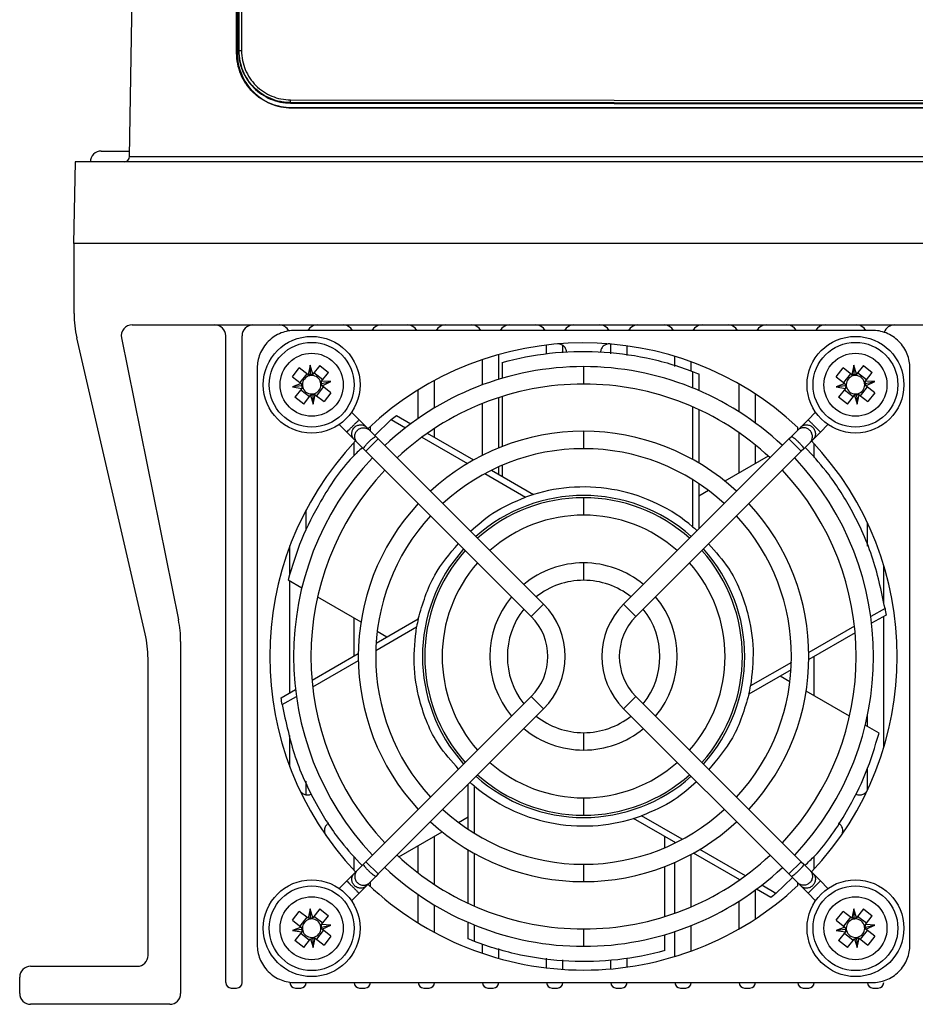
# Model space of a CAD drawing. Header units: millimetres. Extents: x 82 to 1337, y -230 to 1154.
# Tile 1 of 217: x 673 to 756, y -26 to 64. Entities that reach past the tile are written whole.
import ezdxf

# ---------------------------------------------------------------- set-up
doc = ezdxf.new("R2010")
doc.units = ezdxf.units.MM

msp = doc.modelspace()

# ---------------------------------------------------------------- linework, layer by layer
at = {"color": 7, "linetype": 'Continuous', "lineweight": 25}
for p, q in [((683.38, 51.8), (685.543, 175.72)), ((693.231, 61.308), (693.231, 156.308)), ((693.283, 156.308), (693.283, 61.308)), ((693.509, 156.499), (693.417, 61.499)), ((693.527, 156.517), (693.435, 61.517)), ((693.437, 61.521), (693.529, 156.521)), ((693.779, 156.525), (693.687, 61.526)), ((693.283, 61.308), (693.231, 61.308)), ((693.435, 61.517), (693.417, 61.499)), ((693.437, 61.521), (693.435, 61.517)), ((698.186, 56.763), (698.186, 56.756)), ((888.186, 56.579), (698.186, 56.763)), ((698.186, 56.756), (698.186, 56.721)), ((698.186, 56.756), (888.186, 56.572)), ((698.186, 56.721), (888.186, 56.537)), ((698.283, 56.308), (698.283, 56.256)), ((698.283, 56.308), (756.766, 56.308)), ((888.283, 56.256), (698.283, 56.256)), ((680.783, 52.308), (683.388, 52.308)), ((683.38, 51.8), (903.187, 51.8)), ((678.371, 51.308), (678.24, 43.808)), ((908.196, 51.308), (678.371, 51.308)), ((908.327, 43.808), (678.24, 43.808)), ((678.283, 37.36), (678.283, 43.808)), ((683.62, 36.308), (902.947, 36.308)), ((751.675, 35.812), (698.591, 35.812)), ((684.827, 7.878), (678.54, 35.11)), ((682.64, 35.11), (687.885, 9.179)), ((692.233, -24.192), (692.233, 35.308)), ((693.733, -24.192), (693.733, 35.308)), ((721.733, 33.654), (721.733, 34.457)), ((723.233, 33.746), (723.233, 34.425)), ((727.633, 33.655), (727.633, 34.55)), ((717.333, 31.307), (717.333, 33.584)), ((729.133, 33.506), (729.133, 34.38)), ((715.833, 30.799), (715.833, 33.118)), ((717.655, 32.864), (717.655, 31.403)), ((733.533, 32.489), (733.533, 33.408)), ((735.033, 32.062), (735.033, 32.906)), ((695.129, 32.35), (695.129, -20.734)), ((698.36, 31.542), (698.994, 32.353)), ((699.801, 31.722), (698.994, 32.353)), ((699.676, 31.82), (699.042, 31.008)), ((699.99, 32.593), (699.801, 31.722)), ((700.236, 31.775), (699.99, 32.593)), ((700.025, 31.707), (699.99, 32.593)), ((700.867, 32.582), (700.236, 31.775)), ((701.145, 31.265), (700.334, 31.9)), ((700.867, 32.582), (701.678, 31.948)), ((701.047, 31.141), (701.678, 31.948)), ((725.133, 32.473), (725.133, 30.873)), ((735.163, 32.025), (735.163, 30.515)), ((735.737, 31.799), (735.737, 30.274)), ((748.36, 31.542), (748.994, 32.353)), ((749.801, 31.722), (748.994, 32.353)), ((749.676, 31.82), (749.042, 31.008)), ((749.99, 32.593), (749.801, 31.722)), ((750.025, 31.707), (749.99, 32.593)), ((750.236, 31.775), (749.99, 32.593)), ((750.867, 32.582), (750.236, 31.775)), ((751.145, 31.265), (750.334, 31.9)), ((750.867, 32.582), (751.678, 31.948)), ((751.047, 31.141), (751.678, 31.948)), ((755.137, -20.734), (755.137, 32.35)), ((699.166, 30.911), (698.354, 30.611)), ((698.36, 31.542), (699.166, 30.911)), ((701.032, 30.919), (701.9, 31.099)), ((701.9, 31.099), (701.047, 31.141)), ((701.1, 30.706), (701.9, 31.099)), ((711.433, 28.685), (711.433, 31.198)), ((739.433, 28.315), (739.433, 30.865)), ((749.166, 30.911), (748.354, 30.611)), ((748.36, 31.542), (749.166, 30.911)), ((751.032, 30.919), (751.9, 31.099)), ((751.9, 31.099), (751.047, 31.141)), ((751.1, 30.706), (751.9, 31.099)), ((699.235, 30.699), (698.354, 30.611)), ((698.354, 30.611), (699.22, 30.476)), ((699.22, 30.476), (698.588, 29.669)), ((699.122, 30.351), (699.933, 29.716)), ((700.242, 29.91), (700.277, 29.023)), ((700.277, 29.023), (700.466, 29.894)), ((700.466, 29.894), (701.273, 29.263)), ((700.591, 29.797), (701.225, 30.608)), ((701.907, 30.075), (701.1, 30.706)), ((701.907, 30.075), (701.273, 29.263)), ((709.933, 27.717), (709.933, 30.329)), ((740.933, 27.288), (740.933, 29.947)), ((749.235, 30.699), (748.354, 30.611)), ((748.354, 30.611), (749.22, 30.476)), ((749.22, 30.476), (748.588, 29.669)), ((749.122, 30.351), (749.933, 29.716)), ((750.242, 29.91), (750.277, 29.023)), ((750.277, 29.023), (750.466, 29.894)), ((750.466, 29.894), (751.273, 29.263)), ((750.591, 29.797), (751.225, 30.608)), ((751.907, 30.075), (751.1, 30.706)), ((751.907, 30.075), (751.273, 29.263)), ((699.4, 29.034), (698.588, 29.669)), ((699.4, 29.034), (700.031, 29.841)), ((700.031, 29.841), (700.277, 29.023)), ((715.833, 24.318), (715.833, 29.084)), ((717.333, 24.999), (717.333, 29.629)), ((717.655, 29.732), (717.655, 25.126)), ((749.4, 29.034), (748.588, 29.669)), ((749.4, 29.034), (750.031, 29.841)), ((750.031, 29.841), (750.277, 29.023)), ((703.794, 28.279), (704.486, 27.587)), ((735.163, 28.779), (735.163, 23.933)), ((735.737, 28.52), (735.737, 23.604)), ((745.781, 27.587), (746.472, 28.279)), ((704.486, 27.587), (705.166, 26.907)), ((707.443, 27.603), (705.934, 26.139)), ((707.443, 27.603), (708.752, 26.848)), ((707.927, 27.986), (709.247, 27.224)), ((745.781, 27.587), (745.101, 26.907)), ((703.355, 26.456), (702.663, 27.147)), ((704.034, 25.776), (703.355, 26.456)), ((705.166, 26.907), (705.436, 26.637)), ((705.436, 26.637), (706.026, 26.048)), ((705.533, 26.54), (705.533, 26.978)), ((710.766, 26.347), (715.024, 23.889)), ((711.433, 25.962), (711.433, 26.798)), ((725.133, 26.523), (725.133, 24.923)), ((739.433, 22.699), (739.433, 26.394)), ((744.831, 26.637), (744.241, 26.048)), ((744.831, 26.637), (745.101, 26.907)), ((744.833, 26.64), (744.833, 26.885)), ((746.233, 25.776), (746.912, 26.456)), ((747.604, 27.147), (746.912, 26.456)), ((704.033, 24.295), (704.033, 25.483)), ((704.304, 25.506), (704.034, 25.776)), ((704.894, 24.916), (704.304, 25.506)), ((706.254, 25.819), (705.122, 24.688)), ((706.026, 26.048), (706.254, 25.819)), ((706.254, 25.819), (721.456, 10.617)), ((710.255, 25.98), (714.452, 23.557)), ((728.81, 10.617), (744.013, 25.819)), ((744.013, 25.819), (744.241, 26.048)), ((745.145, 24.688), (744.013, 25.819)), ((745.373, 24.916), (745.963, 25.506)), ((746.233, 25.776), (745.963, 25.506)), ((746.333, 24.107), (746.333, 25.376)), ((705.122, 24.688), (704.894, 24.916)), ((720.325, 9.485), (705.122, 24.688)), ((745.145, 24.688), (729.942, 9.485)), ((740.933, 23.565), (740.933, 25.266)), ((745.373, 24.916), (745.145, 24.688)), ((742.113, 24.246), (738.124, 21.944)), ((716.662, 22.943), (720.532, 20.709)), ((717.333, 22.555), (717.333, 23.259)), ((717.655, 23.4), (717.655, 22.37)), ((716.056, 22.63), (719.807, 20.465)), ((735.163, 22.081), (735.163, 17.75)), ((735.737, 21.713), (735.737, 17.543)), ((736.629, 21.08), (735.737, 20.565)), ((725.133, 20.413), (725.133, 18.813)), ((699.633, 17.419), (699.633, 19.302)), ((751.233, 15.944), (751.233, 18.101)), ((698.133, 13.368), (698.133, 15.973)), ((725.133, 14.418), (725.133, 12.818)), ((752.733, 10.706), (752.733, 14.208)), ((697.963, 12.86), (699.229, 12.129)), ((698.133, 2.464), (698.133, 12.762)), ((700.676, 11.294), (704.664, 8.991)), ((720.325, 9.485), (721.456, 10.617)), ((728.81, 10.617), (729.942, 9.485)), ((752.853, 10.231), (751.545, 9.476)), ((704.033, 5.87), (704.033, 9.355)), ((706.058, 7.039), (709.929, 9.274)), ((752.944, 9.621), (751.623, 8.858)), ((752.733, -2.592), (752.733, 9.499)), ((706.026, 6.358), (709.777, 8.524)), ((750.042, 8.608), (745.845, 6.185)), ((706.16, 8.128), (707.052, 7.613)), ((750.104, 7.981), (745.846, 5.523)), ((688.083, 7.196), (688.083, -25.192)), ((685.083, -21.692), (685.083, 5.629)), ((700.163, 3.635), (704.42, 6.093)), ((746.333, 2.203), (746.333, 5.804)), ((700.225, 3.009), (704.422, 5.432)), ((744.209, 4.578), (740.338, 2.343)), ((744.241, 5.258), (740.49, 3.093)), ((744.107, 3.489), (743.215, 4.004)), ((697.323, 1.996), (698.643, 2.758)), ((697.414, 1.386), (698.722, 2.141)), ((705.122, -13.072), (720.325, 2.131)), ((721.456, 1), (720.325, 2.131)), ((729.942, 2.131), (728.81, 1)), ((729.942, 2.131), (745.145, -13.072)), ((749.591, 0.323), (745.602, 2.625)), ((721.456, 1), (706.254, -14.203)), ((744.013, -14.203), (728.81, 1)), ((751.233, -0.626), (751.233, 0.348)), ((752.304, -1.243), (751.038, -0.513)), ((698.133, -4.357), (698.133, -1.473)), ((725.133, -1.202), (725.133, -2.802)), ((751.233, -6.485), (751.233, -4.437)), ((699.633, -6.925), (699.633, -5.654)), ((714.53, -10.096), (714.53, -5.927)), ((715.104, -10.464), (715.104, -6.133)), ((725.133, -7.197), (725.133, -8.797)), ((713.638, -9.464), (714.53, -8.949)), ((734.211, -11.014), (730.46, -8.848)), ((733.605, -11.327), (729.735, -9.092)), ((708.154, -12.63), (712.143, -10.327)), ((711.433, -15.181), (711.433, -10.736)), ((732.612, -11.783), (732.612, -10.753)), ((709.933, -14.122), (709.933, -11.602)), ((733.533, -11.362), (733.533, -11.285)), ((704.033, -13.867), (704.033, -12.603)), ((714.53, -16.903), (714.53, -11.987)), ((715.104, -17.163), (715.104, -12.317)), ((735.033, -17.219), (735.033, -12.388)), ((739.501, -14.73), (735.243, -12.272)), ((740.012, -14.363), (735.815, -11.94)), ((746.333, -13.759), (746.333, -12.581)), ((704.894, -13.3), (704.304, -13.89)), ((704.894, -13.3), (705.122, -13.072)), ((705.122, -13.072), (706.254, -14.203)), ((725.133, -13.307), (725.133, -14.907)), ((732.612, -18.115), (732.612, -13.51)), ((733.533, -17.807), (733.533, -13.127)), ((744.013, -14.203), (745.145, -13.072)), ((745.145, -13.072), (745.373, -13.3)), ((745.373, -13.3), (745.963, -13.89)), ((704.034, -14.16), (703.355, -14.839)), ((704.034, -14.16), (704.304, -13.89)), ((705.436, -15.021), (706.026, -14.431)), ((706.254, -14.203), (706.026, -14.431)), ((744.241, -14.431), (744.013, -14.203)), ((744.831, -15.021), (744.241, -14.431)), ((745.963, -13.89), (746.233, -14.16)), ((746.233, -14.16), (746.912, -14.839)), ((702.663, -15.531), (703.355, -14.839)), ((704.486, -15.971), (705.166, -15.291)), ((705.436, -15.021), (705.166, -15.291)), ((705.533, -15.362), (705.533, -14.923)), ((739.433, -14.777), (739.433, -14.692)), ((742.823, -15.986), (741.515, -15.231)), ((742.823, -15.986), (744.333, -14.522)), ((745.101, -15.291), (744.831, -15.021)), ((744.833, -15.269), (744.833, -15.023)), ((745.781, -15.971), (745.101, -15.291)), ((746.912, -14.839), (747.604, -15.531)), ((704.486, -15.971), (703.794, -16.662)), ((709.933, -18.713), (709.933, -16.1)), ((740.933, -18.331), (740.933, -15.672)), ((742.34, -16.37), (741.02, -15.608)), ((746.472, -16.662), (745.781, -15.971)), ((711.433, -19.581), (711.433, -17.068)), ((739.433, -19.248), (739.433, -16.698)), ((698.36, -18.458), (698.994, -17.647)), ((699.801, -18.278), (698.994, -17.647)), ((699.99, -17.407), (699.801, -18.278)), ((700.025, -18.293), (699.99, -17.407)), ((700.236, -18.225), (699.99, -17.407)), ((700.867, -17.418), (700.236, -18.225)), ((701.145, -18.735), (700.334, -18.1)), ((700.867, -17.418), (701.678, -18.052)), ((701.047, -18.859), (701.678, -18.052)), ((748.36, -18.458), (748.994, -17.647)), ((749.801, -18.278), (748.994, -17.647)), ((749.99, -17.407), (749.801, -18.278)), ((750.236, -18.225), (749.99, -17.407)), ((750.025, -18.293), (749.99, -17.407)), ((750.867, -17.418), (750.236, -18.225)), ((751.145, -18.735), (750.334, -18.1)), ((750.867, -17.418), (751.678, -18.052)), ((751.047, -18.859), (751.678, -18.052)), ((698.36, -18.458), (699.166, -19.089)), ((699.676, -18.18), (699.042, -18.992)), ((701.032, -19.081), (701.9, -18.901)), ((701.9, -18.901), (701.047, -18.859)), ((701.1, -19.294), (701.9, -18.901)), ((714.53, -20.182), (714.53, -18.658)), ((715.104, -20.409), (715.104, -18.899)), ((735.033, -21.29), (735.033, -18.951)), ((748.36, -18.458), (749.166, -19.089)), ((749.676, -18.18), (749.042, -18.992)), ((751.032, -19.081), (751.9, -18.901)), ((751.9, -18.901), (751.047, -18.859)), ((751.1, -19.294), (751.9, -18.901)), ((699.166, -19.089), (698.354, -19.389)), ((699.235, -19.301), (698.354, -19.389)), ((698.354, -19.389), (699.22, -19.524)), ((699.22, -19.524), (698.588, -20.331)), ((699.122, -19.649), (699.933, -20.284)), ((700.591, -20.203), (701.225, -19.392)), ((701.907, -19.925), (701.1, -19.294)), ((701.907, -19.925), (701.273, -20.737)), ((725.133, -19.257), (725.133, -20.857)), ((732.612, -21.248), (732.612, -19.787)), ((733.533, -21.792), (733.533, -19.499)), ((749.166, -19.089), (748.354, -19.389)), ((749.235, -19.301), (748.354, -19.389)), ((748.354, -19.389), (749.22, -19.524)), ((749.22, -19.524), (748.588, -20.331)), ((749.122, -19.649), (749.933, -20.284)), ((750.591, -20.203), (751.225, -19.392)), ((751.907, -19.925), (751.1, -19.294)), ((751.907, -19.925), (751.273, -20.737)), ((699.4, -20.966), (698.588, -20.331)), ((699.4, -20.966), (700.031, -20.159)), ((700.031, -20.159), (700.277, -20.977)), ((700.242, -20.09), (700.277, -20.977)), ((700.277, -20.977), (700.466, -20.106)), ((700.466, -20.106), (701.273, -20.737)), ((715.833, -21.502), (715.833, -20.616)), ((749.4, -20.966), (748.588, -20.331)), ((749.4, -20.966), (750.031, -20.159)), ((750.031, -20.159), (750.277, -20.977)), ((750.242, -20.09), (750.277, -20.977)), ((750.277, -20.977), (750.466, -20.106)), ((750.466, -20.106), (751.273, -20.737)), ((717.333, -21.967), (717.333, -21.043)), ((721.733, -22.841), (721.733, -21.949)), ((723.233, -22.979), (723.233, -22.098)), ((727.633, -22.933), (727.633, -22.093)), ((729.133, -22.763), (729.133, -21.954)), ((674.283, -22.692), (684.083, -22.692)), ((673.283, -25.192), (673.283, -23.692)), ((698.591, -24.196), (751.675, -24.196)), ((692.733, -24.692), (693.233, -24.692)), ((698.633, -24.692), (699.133, -24.692)), ((704.533, -24.692), (705.033, -24.692)), ((710.433, -24.692), (710.933, -24.692)), ((716.333, -24.692), (716.833, -24.692)), ((722.233, -24.692), (722.733, -24.692)), ((728.133, -24.692), (728.633, -24.692)), ((734.033, -24.692), (734.533, -24.692)), ((739.933, -24.692), (740.433, -24.692)), ((745.333, -24.692), (745.833, -24.692)), ((751.733, -24.692), (752.233, -24.692)), ((687.083, -26.192), (674.283, -26.192))]:
    msp.add_line(p, q, dxfattribs=at)
at = {"color": 8, "linetype": 'Continuous', "lineweight": 25}
msp.add_line((698.187, 57.017), (760.285, 56.957), dxfattribs=at)
at = {"color": 7, "linetype": 'Continuous', "lineweight": 25, "flags": 128}
msp.add_lwpolyline([(698.186, 56.763), (698.186, 56.769), (698.186, 56.784), (698.186, 56.808), (698.187, 56.84), (698.187, 56.878), (698.187, 56.921), (698.187, 56.968), (698.187, 57.017)], dxfattribs=at)
at = {"color": 7, "linetype": 'Continuous', "lineweight": 25}
for centre, radius in [((700.133, 30.808), 4.45), ((700.133, 30.808), 3.9), ((750.133, 30.808), 4.45), ((750.133, 30.808), 3.9), ((700.133, 30.808), 2.9), ((750.133, 30.808), 2.9), ((700.133, -19.192), 4.45), ((700.133, -19.192), 3.9), ((750.133, -19.192), 4.45), ((750.133, -19.192), 3.9), ((700.133, -19.192), 2.9), ((750.133, -19.192), 2.9)]:
    msp.add_circle(centre, radius, dxfattribs=at)
for centre, radius, start, end in [((693.622, 57.868), 3.658, 88.9773, 92.89408), ((680.783, 51.308), 1, 90, 180), ((682.88, 51.808), 0.5, 270, 359), ((688.283, 37.36), 10, 180, 193.00086), ((683.62, 35.308), 1, 90, 191.43497), ((691.233, 35.308), 1, 0, 90), ((694.733, 35.308), 1, 90, 180), ((697.133, 35.308), 1, 27.19377, 90), ((700.633, 35.308), 1, 90, 149.73481), ((703.033, 35.308), 1, 30.26519, 90), ((706.533, 35.308), 1, 90, 149.73481), ((708.933, 35.308), 1, 30.26519, 90), ((712.433, 35.308), 1, 90, 149.73481), ((714.833, 35.308), 1, 30.26519, 90), ((718.333, 35.308), 1, 90, 149.73481), ((720.733, 35.308), 1, 30.26519, 90), ((724.233, 35.308), 1, 90, 149.73481), ((726.633, 35.308), 1, 30.26519, 90), ((730.133, 35.308), 1, 90, 149.73481), ((732.533, 35.308), 1, 30.26519, 90), ((736.033, 35.308), 1, 90, 149.73481), ((738.433, 35.308), 1, 30.26519, 90), ((741.933, 35.308), 1, 90, 149.73481), ((743.833, 35.308), 1, 30.26519, 90), ((747.333, 35.308), 1, 90, 149.73481), ((750.233, 35.308), 1, 30.26519, 90), ((753.733, 35.308), 1, 90, 161.28091), ((725.133, 5.808), 28.85, 46.93385, 133.41101), ((725.133, 5.808), 26.665, 90, 133.28076), ((725.133, 5.808), 26.665, 46.71924, 90), ((700.133, 30.808), 0.851, 179.20814, 194.72593), ((700.133, 30.808), 0.851, 104.72593, 179.20814), ((700.133, 30.808), 0.851, 89.20814, 104.72593), ((700.133, 30.808), 0.851, 14.72593, 89.20814), ((700.133, 30.808), 0.851, 359.20814, 14.72593), ((725.133, 5.808), 25.065, 90, 133.17098), ((725.133, 5.808), 25.065, 46.82902, 90), ((750.133, 30.808), 0.851, 179.20814, 194.72593), ((750.133, 30.808), 0.851, 104.72593, 179.20814), ((750.133, 30.808), 0.851, 89.20814, 104.72593), ((750.133, 30.808), 0.851, 14.72593, 89.20814), ((750.133, 30.808), 0.851, 359.20814, 14.72593), ((700.133, 30.808), 0.851, 194.72593, 269.20814), ((700.133, 30.808), 0.851, 269.20814, 284.72593), ((700.133, 30.808), 0.851, 284.72593, 359.20814), ((750.133, 30.808), 0.851, 194.72593, 269.20814), ((750.133, 30.808), 0.851, 269.20814, 284.72593), ((750.133, 30.808), 0.851, 284.72593, 359.20814), ((725.133, 5.808), 20.715, 90, 132.78672), ((725.133, 5.808), 20.715, 47.21328, 90), ((725.133, 5.808), 28.85, 136.58899, 223.41101), ((725.133, 5.808), 28.85, 316.58899, 43.41101), ((725.133, 5.808), 19.115, 90, 132.60136), ((725.133, 5.808), 19.115, 47.39864, 90), ((725.133, 5.808), 26.665, 136.71924, 223.28076), ((725.133, 5.808), 26.665, 316.71924, 43.28076), ((725.133, 5.808), 25.065, 136.82902, 223.17098), ((725.133, 5.808), 25.065, 316.82902, 43.17098), ((725.133, 5.808), 14.605, 90, 131.86001), ((725.133, 5.808), 14.605, 48.13999, 90), ((725.133, 5.808), 20.715, 137.2032, 222.7968), ((725.133, 5.808), 20.715, 317.21328, 42.78672), ((725.133, 5.808), 19.115, 137.39864, 222.60136), ((725.133, 5.808), 13.005, 90, 131.47323), ((725.133, 5.808), 13.005, 48.52677, 90), ((725.133, 5.808), 19.115, 317.39864, 42.60136), ((725.133, 5.808), 14.605, 138.13999, 221.86001), ((725.133, 5.808), 14.605, 318.13999, 41.86001), ((725.133, 5.808), 13.005, 138.52677, 221.47323), ((725.133, 5.808), 8.61, 90, 129.66866), ((725.133, 5.808), 8.61, 50.33134, 90), ((725.133, 5.808), 13.005, 318.52677, 41.47323), ((725.133, 5.808), 7.01, 90, 128.44697), ((725.133, 5.808), 7.01, 51.55303, 90), ((725.133, 5.808), 8.61, 140.33134, 219.66866), ((725.133, 5.808), 8.61, 320.33134, 39.66866), ((725.133, 5.808), 7.01, 141.55303, 218.44697), ((716.648, 5.808), 6.8, 315, 45), ((733.619, 5.808), 6.8, 135, 225), ((725.133, 5.808), 7.01, 321.55303, 38.44697), ((678.083, 7.196), 10, 0, 11.43497), ((716.648, 5.808), 5.2, 315, 45), ((733.619, 5.808), 5.2, 135, 225), ((675.083, 5.629), 10, 0, 13.00086), ((725.133, 5.808), 7.01, 231.55303, 270), ((725.133, 5.808), 7.01, 270, 308.44697), ((725.133, 5.808), 8.61, 230.33134, 270), ((725.133, 5.808), 8.61, 270, 309.66866), ((725.133, 5.808), 13.005, 228.52677, 270), ((725.133, 5.808), 13.005, 270, 311.47323), ((725.133, 5.808), 14.605, 228.13999, 270), ((725.133, 5.808), 14.605, 270, 311.86001), ((725.133, 5.808), 19.115, 227.39864, 270), ((725.133, 5.808), 19.115, 270, 312.60136), ((725.133, 5.808), 20.715, 227.21328, 270), ((725.133, 5.808), 20.715, 270, 312.78672), ((725.133, 5.808), 25.065, 226.82902, 270), ((725.133, 5.808), 25.065, 270, 313.17098), ((725.133, 5.808), 26.665, 226.71924, 270), ((725.133, 5.808), 26.665, 270, 313.28076), ((725.133, 5.808), 28.85, 226.58899, 270), ((725.133, 5.808), 28.85, 270, 313.06615), ((700.133, -19.192), 0.851, 104.72593, 179.20814), ((700.133, -19.192), 0.851, 89.20814, 104.72593), ((700.133, -19.192), 0.851, 14.72593, 89.20814), ((700.133, -19.192), 0.851, 359.20814, 14.72593), ((750.133, -19.192), 0.851, 104.72593, 179.20814), ((750.133, -19.192), 0.851, 89.20814, 104.72593), ((750.133, -19.192), 0.851, 14.72593, 89.20814), ((750.133, -19.192), 0.851, 359.20814, 14.72593), ((700.133, -19.192), 0.851, 179.20814, 194.72593), ((700.133, -19.192), 0.851, 194.72593, 269.20814), ((700.133, -19.192), 0.851, 284.72593, 359.20814), ((750.133, -19.192), 0.851, 179.20814, 194.72593), ((750.133, -19.192), 0.851, 194.72593, 269.20814), ((750.133, -19.192), 0.851, 284.72593, 359.20814), ((700.133, -19.192), 0.851, 269.20814, 284.72593), ((750.133, -19.192), 0.851, 269.20814, 284.72593), ((684.083, -21.692), 1, 270, 0), ((674.283, -23.692), 1, 90, 180), ((692.733, -24.192), 0.5, 180, 270), ((693.233, -24.192), 0.5, 270, 0), ((698.633, -24.192), 0.5, 180, 270), ((699.133, -24.192), 0.5, 270, 359.54197), ((704.533, -24.192), 0.5, 180.45803, 270), ((705.033, -24.192), 0.5, 270, 359.54197), ((710.433, -24.192), 0.5, 180.45803, 270), ((710.933, -24.192), 0.5, 270, 359.54197), ((716.333, -24.192), 0.5, 180.45803, 270), ((716.833, -24.192), 0.5, 270, 359.54197), ((722.233, -24.192), 0.5, 180.45803, 270), ((722.733, -24.192), 0.5, 270, 359.54197), ((728.133, -24.192), 0.5, 180.45803, 270), ((728.633, -24.192), 0.5, 270, 359.54197), ((734.033, -24.192), 0.5, 180, 270), ((734.533, -24.192), 0.5, 270, 0), ((739.933, -24.192), 0.5, 180, 270), ((740.433, -24.192), 0.5, 270, 0), ((745.333, -24.192), 0.5, 180.45803, 270), ((745.833, -24.192), 0.5, 270, 359.54197), ((751.733, -24.192), 0.5, 180.45803, 270), ((752.233, -24.192), 0.5, 270, 0), ((674.283, -25.192), 1, 180, 270), ((687.083, -25.192), 1, 270, 0)]:
    msp.add_arc(centre, radius, start, end, dxfattribs=at)
at = {"color": 8, "linetype": 'Continuous', "lineweight": 25}
for start, end in [(48.09547, 131.90453), (138.09547, 221.90453), (318.09547, 41.90453), (228.09547, 270), (270, 311.90453)]:
    msp.add_arc((725.133, 5.808), 14.815, start, end, dxfattribs=at)
at = {"color": 7, "linetype": 'Continuous', "lineweight": 25}
for centre, major_axis, start_param, end_param in [((699.868, 30.866), (0.877, -0.19), 1.598292, 1.849078), ((700.407, 30.891), (0.905, 0.272), 1.474615, 1.710074), ((749.868, 30.866), (0.877, -0.19), 1.598292, 1.849078), ((750.407, 30.891), (0.905, 0.272), 1.474615, 1.710074), ((700.036, 31.072), (-0.321, 0.869), 1.407727, 1.648793), ((700.147, 31.094), (0.046, 0.944), 4.573111, 4.80857), ((700.253, 30.564), (-0.396, 0.806), 4.434107, 4.684893), ((750.036, 31.072), (-0.321, 0.869), 1.407727, 1.648793), ((750.147, 31.094), (0.046, 0.944), 4.573111, 4.80857), ((750.253, 30.564), (-0.396, 0.806), 4.434107, 4.684893), ((700.091, 30.535), (0.141, 0.903), 1.537537, 1.78272), ((699.859, 30.726), (0.905, 0.272), 4.616208, 4.851666), ((700.399, 30.751), (0.877, -0.19), 4.739885, 4.990671), ((750.091, 30.535), (0.141, 0.903), 1.537537, 1.78272), ((749.859, 30.726), (0.905, 0.272), 4.616208, 4.851666), ((750.399, 30.751), (0.877, -0.19), 4.739885, 4.990671), ((699.868, -19.134), (0.877, -0.19), 1.598292, 1.849078), ((700.407, -19.109), (0.905, 0.272), 1.474615, 1.710074), ((700.147, -18.906), (0.046, 0.944), 4.573111, 4.80857), ((749.868, -19.134), (0.877, -0.19), 1.598292, 1.849078), ((750.407, -19.109), (0.905, 0.272), 1.474615, 1.710074), ((750.147, -18.906), (0.046, 0.944), 4.573111, 4.80857), ((700.036, -18.928), (-0.321, 0.869), 1.407727, 1.648793), ((700.091, -19.465), (0.141, 0.903), 1.537537, 1.78272), ((700.253, -19.436), (-0.396, 0.806), 4.434107, 4.684893), ((750.036, -18.928), (-0.321, 0.869), 1.407727, 1.648793), ((750.091, -19.465), (0.141, 0.903), 1.537537, 1.78272), ((750.253, -19.436), (-0.396, 0.806), 4.434107, 4.684893), ((699.859, -19.274), (0.905, 0.272), 4.616208, 4.851666), ((700.399, -19.249), (0.877, -0.19), 4.739885, 4.990671), ((749.859, -19.274), (0.905, 0.272), 4.616208, 4.851666), ((750.399, -19.249), (0.877, -0.19), 4.739885, 4.990671)]:
    msp.add_ellipse(centre, major_axis=major_axis, ratio=0.953027, start_param=start_param, end_param=end_param, dxfattribs=at)
for points, knots in [([(698.283, 56.256), (697.95, 56.256), (697.622, 56.289), (696.979, 56.416), (696.663, 56.511), (696.046, 56.766), (695.756, 56.922), (695.345, 57.196), (695.212, 57.294), (694.955, 57.504), (694.831, 57.616), (694.479, 57.967), (694.271, 58.221), (693.903, 58.77), (693.744, 59.066), (693.491, 59.675), (693.395, 59.99), (693.264, 60.642), (693.231, 60.974), (693.231, 61.308)], [0, 0, 0, 0, 0.125, 0.125, 0.25, 0.25, 0.375, 0.375, 0.4375, 0.4375, 0.5, 0.5, 0.625, 0.625, 0.75, 0.75, 0.875, 0.875, 1, 1, 1, 1]), ([(693.283, 61.308), (693.283, 60.654), (693.414, 60), (693.914, 58.79), (694.285, 58.236), (695.211, 57.31), (695.765, 56.939), (696.975, 56.438), (697.629, 56.308), (698.283, 56.308)], [4.712389, 4.712389, 4.712389, 4.712389, 5.105088, 5.105088, 5.497787, 5.497787, 5.890486, 5.890486, 6.283185, 6.283185, 6.283185, 6.283185]), ([(693.417, 61.499), (693.416, 60.875), (693.54, 60.25), (693.898, 59.383), (694.044, 59.109), (694.39, 58.59), (694.591, 58.344), (695.031, 57.903), (695.27, 57.705), (695.791, 57.356), (696.069, 57.207), (696.93, 56.849), (697.559, 56.721), (698.186, 56.721)], [0, 0, 0, 0, 0.25, 0.25, 0.375, 0.375, 0.5, 0.5, 0.625, 0.625, 0.75, 0.75, 1, 1, 1, 1]), ([(693.435, 61.517), (693.434, 60.895), (693.557, 60.273), (693.914, 59.409), (694.06, 59.135), (694.404, 58.618), (694.604, 58.373), (695.042, 57.934), (695.281, 57.737), (695.8, 57.389), (696.077, 57.241), (696.934, 56.883), (697.561, 56.757), (698.186, 56.756)], [0, 0, 0, 0, 0.25, 0.25, 0.375, 0.375, 0.5, 0.5, 0.625, 0.625, 0.75, 0.75, 1, 1, 1, 1]), ([(698.186, 56.763), (698.032, 56.763), (697.874, 56.771), (697.566, 56.802), (697.413, 56.825), (696.957, 56.916), (696.655, 57.007), (696.081, 57.245), (695.809, 57.391), (695.293, 57.736), (695.049, 57.936), (694.611, 58.373), (694.414, 58.612), (694.067, 59.131), (693.919, 59.407), (693.681, 59.981), (693.59, 60.282), (693.468, 60.896), (693.437, 61.208), (693.437, 61.521)], [0, 0, 0, 0, 0.0625, 0.0625, 0.125, 0.125, 0.25, 0.25, 0.375, 0.375, 0.5, 0.5, 0.625, 0.625, 0.75, 0.75, 0.875, 0.875, 1, 1, 1, 1]), ([(693.687, 61.526), (693.687, 61.228), (693.716, 60.935), (693.83, 60.357), (693.917, 60.071), (694.142, 59.527), (694.281, 59.265), (694.611, 58.772), (694.797, 58.546), (695.212, 58.13), (695.443, 57.94), (695.932, 57.613), (696.191, 57.475), (696.735, 57.249), (697.021, 57.162), (697.597, 57.047), (697.889, 57.017), (698.187, 57.017)], [0, 0, 0, 0, 0.125, 0.125, 0.25, 0.25, 0.375, 0.375, 0.5, 0.5, 0.625, 0.625, 0.75, 0.75, 0.875, 0.875, 1, 1, 1, 1]), ([(698.591, 35.812), (698.183, 35.812), (697.743, 35.738), (696.891, 35.4), (696.481, 35.136), (695.805, 34.46), (695.541, 34.051), (695.204, 33.198), (695.129, 32.758), (695.129, 32.35)], [0, 0, 0, 0, 0.25, 0.25, 0.5, 0.5, 0.75, 0.75, 1, 1, 1, 1]), ([(755.137, 32.35), (755.137, 32.758), (755.063, 33.198), (754.726, 34.051), (754.461, 34.46), (753.785, 35.136), (753.376, 35.4), (752.524, 35.738), (752.083, 35.812), (751.675, 35.812)], [0, 0, 0, 0, 0.25, 0.25, 0.5, 0.5, 0.75, 0.75, 1, 1, 1, 1]), ([(723.574, 33.781), (723.574, 33.877), (723.556, 33.981), (723.472, 34.181), (723.406, 34.278), (723.238, 34.432), (723.137, 34.49), (722.93, 34.556), (722.825, 34.566), (722.729, 34.558)], [0, 0, 0, 0, 0.25, 0.25, 0.5, 0.5, 0.75, 0.75, 1, 1, 1, 1]), ([(727.538, 34.558), (727.442, 34.566), (727.337, 34.556), (727.13, 34.49), (727.029, 34.432), (726.861, 34.278), (726.795, 34.181), (726.711, 33.981), (726.693, 33.877), (726.693, 33.781)], [0, 0, 0, 0, 0.25, 0.25, 0.5, 0.5, 0.75, 0.75, 1, 1, 1, 1]), ([(717.655, 32.864), (719.063, 33.253), (720.519, 33.537), (723.478, 33.869), (724.98, 33.918), (727.973, 33.775), (729.463, 33.582), (732.376, 32.969), (733.799, 32.547), (735.163, 32.025)], [0, 0, 0, 0, 0.25, 0.25, 0.5, 0.5, 0.75, 0.75, 1, 1, 1, 1]), ([(703.355, 26.456), (703.355, 26.456), (703.367, 26.468), (703.422, 26.523), (703.465, 26.566), (703.575, 26.677), (703.642, 26.744), (703.782, 26.883), (703.854, 26.955), (703.987, 27.088), (704.059, 27.16), (704.198, 27.299), (704.265, 27.366), (704.375, 27.477), (704.419, 27.52), (704.474, 27.575), (704.486, 27.587), (704.486, 27.587)], [0, 0, 0, 0, 0.125, 0.125, 0.25, 0.25, 0.375, 0.375, 0.5, 0.5, 0.625, 0.625, 0.75, 0.75, 0.875, 0.875, 1, 1, 1, 1]), ([(746.912, 26.456), (746.912, 26.456), (746.9, 26.468), (746.845, 26.523), (746.802, 26.566), (746.691, 26.677), (746.624, 26.744), (746.485, 26.883), (746.413, 26.955), (746.28, 27.088), (746.208, 27.16), (746.069, 27.299), (746.002, 27.366), (745.891, 27.477), (745.848, 27.52), (745.793, 27.575), (745.781, 27.587), (745.781, 27.587)], [0, 0, 0, 0, 0.125, 0.125, 0.25, 0.25, 0.375, 0.375, 0.5, 0.5, 0.625, 0.625, 0.75, 0.75, 0.875, 0.875, 1, 1, 1, 1]), ([(704.034, 25.776), (703.971, 25.84), (703.914, 25.92), (703.837, 26.108), (703.816, 26.215), (703.821, 26.431), (703.847, 26.539), (703.934, 26.731), (703.994, 26.814), (704.127, 26.948), (704.211, 27.008), (704.403, 27.095), (704.511, 27.121), (704.726, 27.126), (704.833, 27.105), (705.021, 27.027), (705.102, 26.971), (705.166, 26.907)], [0, 0, 0, 0, 0.125, 0.125, 0.25, 0.25, 0.375, 0.375, 0.5, 0.5, 0.625, 0.625, 0.75, 0.75, 0.875, 0.875, 1, 1, 1, 1]), ([(704.304, 25.506), (704.241, 25.57), (704.184, 25.65), (704.107, 25.838), (704.086, 25.945), (704.091, 26.161), (704.117, 26.269), (704.204, 26.461), (704.264, 26.544), (704.397, 26.678), (704.481, 26.738), (704.673, 26.825), (704.781, 26.851), (704.996, 26.856), (705.103, 26.835), (705.291, 26.757), (705.372, 26.701), (705.436, 26.637)], [0, 0, 0, 0, 0.125, 0.125, 0.25, 0.25, 0.375, 0.375, 0.5, 0.5, 0.625, 0.625, 0.75, 0.75, 0.875, 0.875, 1, 1, 1, 1]), ([(745.963, 25.506), (746.026, 25.57), (746.083, 25.65), (746.16, 25.838), (746.181, 25.945), (746.176, 26.161), (746.15, 26.269), (746.063, 26.461), (746.003, 26.544), (745.87, 26.678), (745.786, 26.738), (745.594, 26.825), (745.486, 26.851), (745.27, 26.856), (745.163, 26.835), (744.976, 26.757), (744.895, 26.701), (744.831, 26.637)], [0, 0, 0, 0, 0.125, 0.125, 0.25, 0.25, 0.375, 0.375, 0.5, 0.5, 0.625, 0.625, 0.75, 0.75, 0.875, 0.875, 1, 1, 1, 1]), ([(745.101, 26.907), (745.165, 26.971), (745.246, 27.027), (745.433, 27.105), (745.54, 27.126), (745.756, 27.121), (745.864, 27.095), (746.056, 27.008), (746.14, 26.948), (746.273, 26.814), (746.333, 26.731), (746.42, 26.539), (746.446, 26.431), (746.451, 26.215), (746.43, 26.108), (746.353, 25.92), (746.296, 25.84), (746.233, 25.776)], [0, 0, 0, 0, 0.125, 0.125, 0.25, 0.25, 0.375, 0.375, 0.5, 0.5, 0.625, 0.625, 0.75, 0.75, 0.875, 0.875, 1, 1, 1, 1]), ([(704.894, 24.916), (704.886, 24.925), (704.889, 24.946), (704.926, 25.018), (704.961, 25.07), (705.058, 25.194), (705.119, 25.267), (705.252, 25.413), (705.322, 25.486), (705.455, 25.62), (705.529, 25.69), (705.675, 25.822), (705.747, 25.884), (705.872, 25.98), (705.923, 26.015), (705.996, 26.053), (706.017, 26.056), (706.026, 26.048)], [0, 0, 0, 0, 0.125, 0.125, 0.25, 0.25, 0.375, 0.375, 0.5, 0.5, 0.625, 0.625, 0.75, 0.75, 0.875, 0.875, 1, 1, 1, 1]), ([(744.241, 26.048), (744.25, 26.056), (744.271, 26.053), (744.344, 26.015), (744.395, 25.98), (744.52, 25.884), (744.592, 25.822), (744.738, 25.69), (744.812, 25.62), (744.945, 25.486), (745.015, 25.413), (745.148, 25.267), (745.209, 25.194), (745.306, 25.07), (745.34, 25.018), (745.378, 24.946), (745.381, 24.925), (745.373, 24.916)], [0, 0, 0, 0, 0.125, 0.125, 0.25, 0.25, 0.375, 0.375, 0.5, 0.5, 0.625, 0.625, 0.75, 0.75, 0.875, 0.875, 1, 1, 1, 1]), ([(704.786, 25.025), (704.48, 24.737), (702.934, 23.283), (701.074, 20.414), (699.098, 16.627), (698.339, 14.107), (697.963, 12.86)], [0, 0, 0, 0, 0.087912, 0.44488, 0.725316, 1, 1, 1, 1]), ([(752.853, 10.231), (752.507, 11.858), (751.806, 15.158), (749.831, 19.348), (747.713, 22.669), (746.156, 24.344), (745.503, 25.046)], [0, 0, 0, 0, 0.292526, 0.593223, 0.829452, 1, 1, 1, 1]), ([(735.163, 17.75), (734.211, 18.55), (733.131, 19.259), (730.787, 20.4), (729.523, 20.831), (726.926, 21.356), (725.595, 21.45), (722.991, 21.31), (721.721, 21.076), (720.532, 20.709)], [0, 0, 0, 0, 0.25, 0.25, 0.5, 0.5, 0.75, 0.75, 1, 1, 1, 1]), ([(714.736, 17.337), (715.4, 17.923), (716.907, 19.253), (718.766, 20.03), (719.807, 20.465)], [0, 0, 0, 0, 0.440215, 1, 1, 1, 1]), ([(735.163, 17.75), (735.272, 17.657), (735.413, 17.538), (735.549, 17.414), (735.58, 17.386)], [0, 0, 0, 0, 0.774945, 1, 1, 1, 1]), ([(709.929, 9.274), (710.34, 10.662), (711.1, 13.226), (712.828, 15.258), (713.621, 16.19)], [0, 0, 0, 0, 0.541426, 1, 1, 1, 1]), ([(736.62, 16.163), (737.268, 15.443), (738.907, 13.622), (740.24, 10.2), (740.875, 6.478), (740.617, 4.21), (740.49, 3.093)], [0, 0, 0, 0, 0.204652, 0.517593, 0.762534, 1, 1, 1, 1]), ([(713.647, -4.547), (712.999, -3.827), (711.359, -2.005), (710.027, 1.417), (709.392, 5.138), (709.65, 7.407), (709.777, 8.524)], [0, 0, 0, 0, 0.204652, 0.517593, 0.762534, 1, 1, 1, 1]), ([(740.338, 2.343), (739.926, 0.955), (739.161, -1.624), (737.421, -3.667), (736.618, -4.611)], [0, 0, 0, 0, 0.538226, 1, 1, 1, 1]), ([(697.414, 1.386), (697.76, -0.242), (698.461, -3.542), (700.436, -7.731), (702.554, -11.053), (704.111, -12.727), (704.764, -13.43)], [0, 0, 0, 0, 0.292526, 0.593223, 0.829452, 1, 1, 1, 1]), ([(745.481, -13.408), (745.787, -13.121), (747.333, -11.667), (749.193, -8.798), (751.169, -5.01), (751.928, -2.49), (752.304, -1.243)], [0, 0, 0, 0, 0.087912, 0.44488, 0.725316, 1, 1, 1, 1]), ([(715.104, -6.133), (714.995, -6.041), (714.854, -5.922), (714.718, -5.797), (714.687, -5.769)], [0, 0, 0, 0, 0.774945, 1, 1, 1, 1]), ([(715.104, -6.133), (716.056, -6.933), (717.136, -7.643), (719.48, -8.784), (720.744, -9.214), (723.341, -9.739), (724.672, -9.834), (727.276, -9.693), (728.546, -9.459), (729.735, -9.092)], [0, 0, 0, 0, 0.25, 0.25, 0.5, 0.5, 0.75, 0.75, 1, 1, 1, 1]), ([(735.531, -5.721), (734.867, -6.306), (733.359, -7.636), (731.501, -8.413), (730.46, -8.848)], [0, 0, 0, 0, 0.440215, 1, 1, 1, 1]), ([(699.033, -6.485), (699.074, -6.571), (699.135, -6.657), (699.296, -6.803), (699.397, -6.862), (699.615, -6.93), (699.731, -6.94), (699.947, -6.912), (700.046, -6.875), (700.129, -6.828)], [0, 0, 0, 0, 0.25, 0.25, 0.5, 0.5, 0.75, 0.75, 1, 1, 1, 1]), ([(750.138, -6.828), (750.221, -6.875), (750.32, -6.912), (750.536, -6.94), (750.652, -6.93), (750.87, -6.862), (750.971, -6.803), (751.132, -6.657), (751.193, -6.571), (751.233, -6.485)], [0, 0, 0, 0, 0.25, 0.25, 0.5, 0.5, 0.75, 0.75, 1, 1, 1, 1]), ([(701.688, -9.529), (701.605, -9.576), (701.524, -9.644), (701.392, -9.817), (701.342, -9.922), (701.292, -10.145), (701.293, -10.261), (701.339, -10.474), (701.383, -10.57), (701.438, -10.649)], [0, 0, 0, 0, 0.25, 0.25, 0.5, 0.5, 0.75, 0.75, 1, 1, 1, 1]), ([(748.829, -10.649), (748.884, -10.57), (748.928, -10.474), (748.974, -10.261), (748.975, -10.145), (748.925, -9.922), (748.875, -9.817), (748.743, -9.644), (748.662, -9.576), (748.579, -9.529)], [0, 0, 0, 0, 0.25, 0.25, 0.5, 0.5, 0.75, 0.75, 1, 1, 1, 1]), ([(706.026, -14.431), (706.017, -14.439), (705.996, -14.436), (705.923, -14.399), (705.872, -14.364), (705.747, -14.267), (705.675, -14.206), (705.529, -14.074), (705.455, -14.003), (705.322, -13.87), (705.252, -13.796), (705.119, -13.65), (705.058, -13.578), (704.961, -13.454), (704.926, -13.402), (704.889, -13.329), (704.886, -13.308), (704.894, -13.3)], [0, 0, 0, 0, 0.125, 0.125, 0.25, 0.25, 0.375, 0.375, 0.5, 0.5, 0.625, 0.625, 0.75, 0.75, 0.875, 0.875, 1, 1, 1, 1]), ([(745.373, -13.3), (745.381, -13.308), (745.378, -13.329), (745.34, -13.402), (745.306, -13.454), (745.209, -13.578), (745.148, -13.65), (745.015, -13.796), (744.945, -13.87), (744.812, -14.003), (744.738, -14.074), (744.592, -14.206), (744.52, -14.267), (744.395, -14.364), (744.344, -14.399), (744.271, -14.436), (744.25, -14.439), (744.241, -14.431)], [0, 0, 0, 0, 0.125, 0.125, 0.25, 0.25, 0.375, 0.375, 0.5, 0.5, 0.625, 0.625, 0.75, 0.75, 0.875, 0.875, 1, 1, 1, 1]), ([(705.166, -15.291), (705.102, -15.355), (705.021, -15.411), (704.833, -15.489), (704.726, -15.509), (704.511, -15.504), (704.403, -15.478), (704.211, -15.392), (704.127, -15.331), (703.994, -15.198), (703.934, -15.114), (703.847, -14.923), (703.821, -14.815), (703.816, -14.599), (703.837, -14.492), (703.914, -14.304), (703.971, -14.223), (704.034, -14.16)], [0, 0, 0, 0, 0.125, 0.125, 0.25, 0.25, 0.375, 0.375, 0.5, 0.5, 0.625, 0.625, 0.75, 0.75, 0.875, 0.875, 1, 1, 1, 1]), ([(704.304, -13.89), (704.241, -13.953), (704.184, -14.034), (704.107, -14.222), (704.086, -14.329), (704.091, -14.545), (704.117, -14.653), (704.204, -14.844), (704.264, -14.928), (704.397, -15.061), (704.481, -15.122), (704.673, -15.208), (704.781, -15.234), (704.996, -15.239), (705.103, -15.219), (705.291, -15.141), (705.372, -15.085), (705.436, -15.021)], [0, 0, 0, 0, 0.125, 0.125, 0.25, 0.25, 0.375, 0.375, 0.5, 0.5, 0.625, 0.625, 0.75, 0.75, 0.875, 0.875, 1, 1, 1, 1]), ([(745.963, -13.89), (746.026, -13.953), (746.083, -14.034), (746.16, -14.222), (746.181, -14.329), (746.176, -14.545), (746.15, -14.653), (746.063, -14.844), (746.003, -14.928), (745.87, -15.061), (745.786, -15.122), (745.594, -15.208), (745.486, -15.234), (745.27, -15.239), (745.163, -15.219), (744.976, -15.141), (744.895, -15.085), (744.831, -15.021)], [0, 0, 0, 0, 0.125, 0.125, 0.25, 0.25, 0.375, 0.375, 0.5, 0.5, 0.625, 0.625, 0.75, 0.75, 0.875, 0.875, 1, 1, 1, 1]), ([(746.233, -14.16), (746.296, -14.223), (746.353, -14.304), (746.43, -14.492), (746.451, -14.599), (746.446, -14.815), (746.42, -14.923), (746.333, -15.114), (746.273, -15.198), (746.14, -15.331), (746.056, -15.392), (745.864, -15.478), (745.756, -15.504), (745.54, -15.509), (745.433, -15.489), (745.246, -15.411), (745.165, -15.355), (745.101, -15.291)], [0, 0, 0, 0, 0.125, 0.125, 0.25, 0.25, 0.375, 0.375, 0.5, 0.5, 0.625, 0.625, 0.75, 0.75, 0.875, 0.875, 1, 1, 1, 1]), ([(703.355, -14.839), (703.355, -14.839), (703.367, -14.851), (703.422, -14.907), (703.465, -14.95), (703.575, -15.06), (703.642, -15.127), (703.782, -15.266), (703.854, -15.338), (703.987, -15.472), (704.059, -15.544), (704.198, -15.683), (704.265, -15.75), (704.375, -15.86), (704.419, -15.903), (704.474, -15.958), (704.486, -15.971), (704.486, -15.971)], [0, 0, 0, 0, 0.125, 0.125, 0.25, 0.25, 0.375, 0.375, 0.5, 0.5, 0.625, 0.625, 0.75, 0.75, 0.875, 0.875, 1, 1, 1, 1]), ([(746.912, -14.839), (746.912, -14.839), (746.9, -14.851), (746.845, -14.907), (746.802, -14.95), (746.691, -15.06), (746.624, -15.127), (746.485, -15.266), (746.413, -15.338), (746.28, -15.472), (746.208, -15.544), (746.069, -15.683), (746.002, -15.75), (745.891, -15.86), (745.848, -15.903), (745.793, -15.958), (745.781, -15.971), (745.781, -15.971)], [0, 0, 0, 0, 0.125, 0.125, 0.25, 0.25, 0.375, 0.375, 0.5, 0.5, 0.625, 0.625, 0.75, 0.75, 0.875, 0.875, 1, 1, 1, 1]), ([(695.129, -20.734), (695.129, -21.142), (695.204, -21.582), (695.541, -22.434), (695.805, -22.844), (696.481, -23.52), (696.891, -23.784), (697.743, -24.121), (698.183, -24.196), (698.591, -24.196)], [0, 0, 0, 0, 0.25, 0.25, 0.5, 0.5, 0.75, 0.75, 1, 1, 1, 1]), ([(732.612, -21.248), (731.204, -21.637), (729.747, -21.92), (726.789, -22.253), (725.287, -22.302), (722.294, -22.158), (720.804, -21.966), (717.89, -21.352), (716.468, -20.931), (715.104, -20.409)], [0, 0, 0, 0, 0.25, 0.25, 0.5, 0.5, 0.75, 0.75, 1, 1, 1, 1]), ([(751.675, -24.196), (752.083, -24.196), (752.524, -24.121), (753.376, -23.784), (753.785, -23.52), (754.461, -22.844), (754.726, -22.434), (755.063, -21.582), (755.137, -21.142), (755.137, -20.734)], [0, 0, 0, 0, 0.25, 0.25, 0.5, 0.5, 0.75, 0.75, 1, 1, 1, 1])]:
    msp.add_open_spline(points, degree=3, knots=knots, dxfattribs=at)
for points in [[(735.163, 32.025), (735.355, 31.952), (735.546, 31.876), (735.737, 31.799)], [(707.443, 27.603), (707.603, 27.732), (707.764, 27.86), (707.927, 27.986)], [(720.532, 20.709), (720.288, 20.633), (720.047, 20.552), (719.807, 20.465)], [(752.853, 10.231), (752.885, 10.028), (752.916, 9.824), (752.944, 9.621)], [(709.929, 9.274), (709.872, 9.025), (709.821, 8.775), (709.777, 8.524)], [(740.338, 2.343), (740.395, 2.592), (740.445, 2.842), (740.49, 3.093)], [(697.414, 1.386), (697.381, 1.589), (697.351, 1.792), (697.323, 1.996)], [(729.735, -9.092), (729.978, -9.017), (730.22, -8.936), (730.46, -8.848)], [(742.823, -15.986), (742.664, -16.116), (742.503, -16.244), (742.34, -16.37)], [(715.104, -20.409), (714.912, -20.336), (714.72, -20.26), (714.53, -20.182)]]:
    msp.add_open_spline(points, degree=3, dxfattribs=at)

doc.saveas('drawing.dxf')
